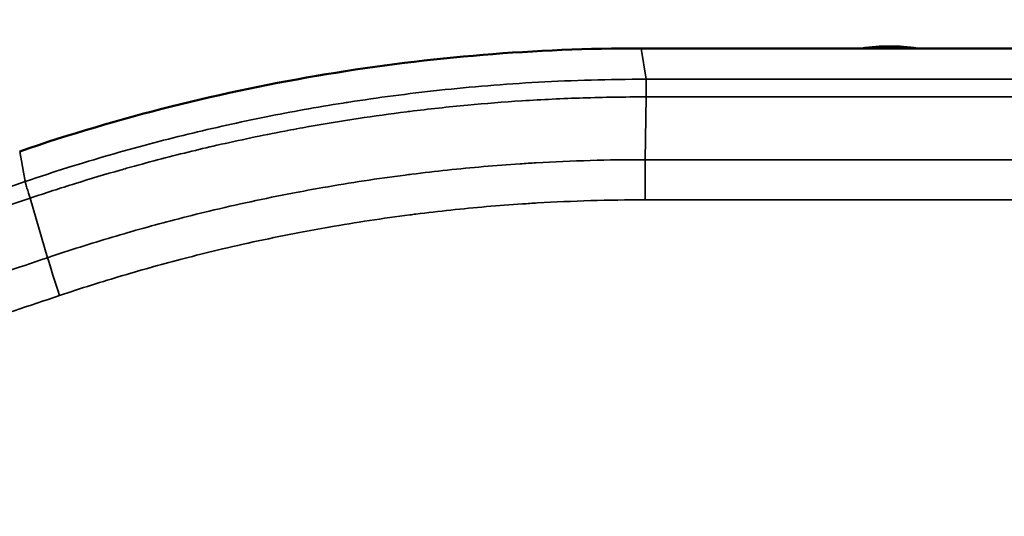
# Model space of a CAD drawing. Header units: millimetres. Extents: x 38 to 2514, y 38 to 1622.
# Tile 56 of 256: x 643 to 654, y 799 to 804. Entities that reach past the tile are written whole.
import ezdxf

# ---------------------------------------------------------------- set-up
doc = ezdxf.new("R2010")
doc.units = ezdxf.units.MM
doc.header["$LTSCALE"] = 7.692308
for name, color, linetype, lineweight in [('Dimension (ISO)', 7, 'Continuous', 25), ('Visible (ISO)', 7, 'Continuous', 50), ('Visible Narrow (ISO)', 7, 'Continuous', 35)]:
    doc.layers.add(name, color=color, linetype=linetype, lineweight=lineweight)
doc.styles.add('Note Text (ANSI)', font='tahoma.ttf')
doc.dimstyles.new('Default (ISO)', dxfattribs={"dimscale": 7.692308, "dimtxt": 1, "dimasz": 2.5, "dimexe": 3.175, "dimexo": 0, "dimgap": 0.762, "dimtad": 1, "dimrnd": 1e-08, "dimzin": 0, "dimdsep": 46, "dimtxsty": 'Note Text (ANSI)', "dimcen": 0.09, "dimdle": 10, "dimclrd": 1, "dimclre": 1, "dimclrt": 1, "dimazin": 0, "dimtfac": 3.5052, "dimtmove": 0, "dimatfit": 3, "dimfxl": 1, "dimtolj": 1, "dimtzin": 0, "dimlwd": -1, "dimlwe": -1, "dimarcsym": 0})

# ---------------------------------------------------------------- blocks, each defined once
blk = doc.blocks.new('*D5')
at = {"layer": 'Defpoints', "color": 0, "transparency": 16777216}
for p in [(472.673, 999.193), (652.449, 999.193), (598.949, 661.593)]:
    blk.add_point(p, dxfattribs=at)
at = {"layer": 'Dimension (ISO)', "color": 1, "transparency": 16777216}
for p, q in [((652.449, 999.193), (448.25, 999.193)), ((472.673, 680.823), (472.673, 979.962)), ((598.949, 661.593), (448.25, 661.593))]:
    blk.add_line(p, q, dxfattribs=at)
for points in [[(469.468, 979.962), (475.878, 979.962), (472.673, 999.193)], [(469.468, 680.823), (475.878, 680.823), (472.673, 661.593)]]:
    blk.add_solid(points, dxfattribs=at)
at = {"layer": 'Dimension (ISO)', "color": 1, "transparency": 16777216, "insert": (456.748, 776.937), "char_height": 7.69231, "attachment_point": 1, "rotation": 90, "style": 'Note Text (ANSI)'}
blk.add_mtext('\\A1;337.60 mm [13.291 in]', dxfattribs=at)

msp = doc.modelspace()

# ---------------------------------------------------------------- linework, layer by layer
at = {"layer": 'Visible (ISO)'}
msp.add_line((649.8707, 803.6718), (655.0283, 803.6718), dxfattribs=at)
msp.add_arc((652.4495, 801.6927), 2, 81.70173, 98.29827, dxfattribs=at)
msp.add_open_spline([(643.4256, 802.6041), (644.4615, 802.957), (645.5246, 803.2242), (647.6839, 803.5819), (648.7764, 803.6718), (649.8707, 803.6718)], degree=3, knots=[0.000001, 0.000001, 0.000001, 0.000001, 0.32830478, 0.32830478, 0.65660855, 0.65660855, 0.65660855, 0.65660855], dxfattribs=at)
at = {"layer": 'Visible Narrow (ISO)'}
for p, q in [((649.8707, 803.6718), (649.9238, 803.3513)), ((649.9229, 803.1685), (649.9147, 802.5178)), ((643.4256, 802.6041), (643.4835, 802.2916)), ((643.5336, 802.1186), (643.715, 801.5018)), ((649.9124, 802.1005), (654.9866, 802.1005))]:
    msp.add_line(p, q, dxfattribs=at)
for centre, major_axis, ratio, start_param, end_param in [((652.4495, 810.2832), (198.6415, 0), 0.0348995, 4.6996735, 4.7251043), ((652.4495, 810.1033), (199.0594, 0), 0.0348409, 4.699696, 4.7250815), ((649.92, 802.101), (0.0002, 0.6), 0.0126857, 0.8028551, 1.571211), ((652.4495, 809.4591), (-199.7034, 0), 0.0347606, 1.558103, 1.5834894), ((643.8658, 801.1096), (-0.1919, 0.5685), 0.0407901, 0.7959408, 1.5570274)]:
    msp.add_ellipse(centre, major_axis=major_axis, ratio=ratio, start_param=start_param, end_param=end_param, dxfattribs=at)
for points, knots in [([(643.4835, 802.2916), (643.7816, 802.3926), (644.073, 802.4834), (644.3531, 802.5643), (644.6332, 802.6452), (644.9019, 802.7164), (645.1702, 802.7817), (645.4385, 802.8471), (645.7064, 802.9066), (645.9825, 802.9618), (646.2401, 803.0133), (646.5048, 803.0611), (646.7812, 803.1048), (646.8011, 803.108), (646.8211, 803.1111), (646.8411, 803.1142), (647.1393, 803.1605), (647.4514, 803.2021), (647.7786, 803.2371), (648.1057, 803.2722), (648.448, 803.3007), (648.8056, 803.3206), (649.1632, 803.3404), (649.5362, 803.3515), (649.9238, 803.3513)], [0, 0, 0, 0, 0.1428571, 0.1428571, 0.1428571, 0.2857143, 0.2857143, 0.2857143, 0.4285714, 0.4285714, 0.4285714, 0.5618273, 0.5618273, 0.5618273, 0.5714286, 0.5714286, 0.5714286, 0.7142857, 0.7142857, 0.7142857, 0.8571429, 0.8571429, 0.8571429, 1, 1, 1, 1]), ([(649.9238, 803.3513), (649.9237, 803.3503), (649.9236, 803.347), (649.9235, 803.3415), (649.9234, 803.3376), (649.9234, 803.3326), (649.9233, 803.3265), (649.9232, 803.3179), (649.9231, 803.3071), (649.9231, 803.2942), (649.923, 803.2852), (649.923, 803.2752), (649.923, 803.2642), (649.9229, 803.2375), (649.9229, 803.2053), (649.9229, 803.1685)], [0, 0, 0, 0, 0.1947037, 0.1947037, 0.1947037, 0.3333333, 0.3333333, 0.3333333, 0.528959, 0.528959, 0.528959, 0.6666667, 0.6666667, 0.6666667, 1, 1, 1, 1]), ([(643.5336, 802.1186), (643.6919, 802.1722), (643.8485, 802.223), (644.1606, 802.32), (644.316, 802.3661), (644.4905, 802.4158), (644.5128, 802.4221), (644.535, 802.4283), (644.6433, 802.4587), (644.7499, 802.4876), (644.9625, 802.5435), (645.0686, 802.5704), (645.273, 802.6205), (645.3715, 802.6438), (645.4713, 802.6667), (645.4723, 802.6669), (645.5893, 802.6936), (645.7059, 802.7192), (645.9398, 802.7683), (646.0571, 802.7918), (646.2583, 802.8303), (646.3413, 802.8456), (646.4263, 802.8607), (646.4272, 802.8609), (646.5931, 802.8904), (646.7623, 802.9183), (647.0998, 802.9694), (647.2677, 802.9927), (647.4513, 803.0156), (647.4626, 803.0171), (647.474, 803.0185), (647.668, 803.0424), (647.8676, 803.0641), (648.2557, 803.1002), (648.4438, 803.1151), (648.6364, 803.1275), (648.8434, 803.1408), (649.0549, 803.1511), (649.483, 803.1649), (649.7001, 803.1686), (649.9222, 803.1685), (649.9229, 803.1685)], [0, 0, 0, 0, 0.0767177, 0.0767177, 0.1551425, 0.1551425, 0.1666667, 0.1666667, 0.1666667, 0.2228032, 0.2228032, 0.2797098, 0.2797098, 0.3328142, 0.3328142, 0.3333333, 0.3333333, 0.3956964, 0.3956964, 0.4571519, 0.4571519, 0.4995453, 0.4995453, 0.5, 0.5, 0.5831371, 0.5831371, 0.6615162, 0.6615162, 0.6666667, 0.6666667, 0.6666667, 0.7546371, 0.7546371, 0.8330007, 0.8333333, 0.8333333, 0.9175396, 0.9175396, 0.9997375, 1, 1, 1, 1]), ([(649.9147, 802.5178), (649.9146, 802.5178), (649.9146, 802.5178), (649.7214, 802.5179), (649.5309, 802.515), (649.1534, 802.504), (648.9664, 802.4958), (648.7275, 802.4819), (648.6718, 802.4785), (648.4881, 802.4662), (648.3618, 802.4566), (648.1111, 802.4349), (647.9866, 802.4229), (647.7387, 802.3966), (647.6152, 802.3823), (647.4697, 802.364), (647.4473, 802.3612), (647.2823, 802.3399), (647.1399, 802.3199), (646.8558, 802.2767), (646.7139, 802.2536), (646.4661, 802.2103), (646.3605, 802.1909), (646.1115, 802.1431), (645.9676, 802.1138), (645.6796, 802.0517), (645.5355, 802.019), (645.2717, 801.9557), (645.1526, 801.9259), (644.8208, 801.8396), (644.605, 801.7797), (644.1656, 801.649), (643.9419, 801.5783), (643.715, 801.5017)], [0.00000025, 0.00000025, 0.00000025, 0.00000025, 0.00000047, 0.00000047, 0.08583696, 0.08583696, 0.17320526, 0.17320526, 0.2, 0.2, 0.26224799, 0.26224799, 0.32512408, 0.32512408, 0.38848819, 0.38848819, 0.4, 0.4, 0.4734124, 0.4734124, 0.54626118, 0.54626118, 0.6, 0.6, 0.67221151, 0.67221151, 0.74292193, 0.74292193, 0.8, 0.8, 0.89999408, 0.89999408, 1, 1, 1, 1]), ([(622.6915, 796.911), (624.8043, 797.295), (626.8314, 797.7113), (628.7825, 798.1524), (630.7337, 798.5934), (632.6087, 799.0596), (634.3749, 799.5326), (636.1412, 800.0056), (637.7987, 800.4851), (639.3193, 800.9501), (640.84, 801.415), (642.2238, 801.8649), (643.4835, 802.2916)], [0, 0, 0, 0, 0.25, 0.25, 0.25, 0.5, 0.5, 0.5, 0.75, 0.75, 0.75, 1, 1, 1, 1]), ([(643.4835, 802.2916), (643.4832, 802.2904), (643.4836, 802.2871), (643.4848, 802.2817), (643.4856, 802.278), (643.4868, 802.2732), (643.4883, 802.2674), (643.4905, 802.2591), (643.4934, 802.2487), (643.497, 802.2364), (643.4995, 802.228), (643.5022, 802.2187), (643.5053, 802.2085), (643.5098, 802.1937), (643.515, 802.1771), (643.5207, 802.1589), (643.5247, 802.1463), (643.529, 802.1328), (643.5336, 802.1186)], [0, 0, 0, 0, 0.19557906, 0.19557906, 0.19557906, 0.33333333, 0.33333333, 0.33333333, 0.53122302, 0.53122302, 0.53122302, 0.66666667, 0.66666667, 0.66666667, 0.863166, 0.863166, 0.863166, 1, 1, 1, 1]), ([(622.6758, 796.7279), (623.4134, 796.8617), (624.141, 796.9996), (625.5874, 797.2848), (626.306, 797.4322), (627.2114, 797.6249), (627.4068, 797.6669), (628.2104, 797.8413), (628.8125, 797.9761), (630.0139, 798.2527), (630.6129, 798.3947), (631.5456, 798.6219), (631.8854, 798.7059), (632.904, 798.9617), (633.5726, 799.1348), (634.9089, 799.4905), (635.5753, 799.6731), (636.3047, 799.8783), (636.3845, 799.9008), (637.0879, 800.1), (637.6956, 800.2765), (638.9188, 800.64), (639.5317, 800.8267), (640.1667, 801.0244), (640.2104, 801.0381), (640.7431, 801.2045), (641.2171, 801.3554), (642.1423, 801.6548), (642.5932, 801.8033), (643.1997, 802.006), (643.3677, 802.0625), (643.5336, 802.1186)], [0, 0, 0, 0, 0.08715052, 0.08715052, 0.17555604, 0.17555604, 0.2, 0.2, 0.27645612, 0.27645612, 0.35457877, 0.35457877, 0.4, 0.4, 0.49207236, 0.49207236, 0.5881525, 0.5881525, 0.6, 0.6, 0.69292484, 0.69292484, 0.7925989, 0.7925989, 0.8, 0.8, 0.882926, 0.882926, 0.96711635, 0.96711635, 1, 1, 1, 1]), ([(649.9124, 802.1008), (649.7217, 802.1011), (649.5338, 802.0983), (649.3492, 802.0929), (649.1614, 802.0874), (648.977, 802.0793), (648.7968, 802.0689), (648.7445, 802.0659), (648.6925, 802.0626), (648.6409, 802.0592), (648.5144, 802.0509), (648.39, 802.0414), (648.2671, 802.0309), (648.1429, 802.0202), (648.0204, 802.0084), (647.8987, 801.9955), (647.7761, 801.9825), (647.6545, 801.9685), (647.5331, 801.9532), (647.5134, 801.9507), (647.4936, 801.9482), (647.4739, 801.9457), (647.3336, 801.9276), (647.1935, 801.908), (647.0532, 801.8868), (646.9139, 801.8657), (646.7744, 801.843), (646.6341, 801.8185), (646.5323, 801.8008), (646.4301, 801.7822), (646.3274, 801.7625), (646.1865, 801.7356), (646.0445, 801.7068), (645.9009, 801.6759), (645.7604, 801.6457), (645.6183, 801.6135), (645.4742, 801.579), (645.3608, 801.5518), (645.2462, 801.5233), (645.1302, 801.4932), (644.9233, 801.4395), (644.7119, 801.381), (644.4967, 801.3172), (644.2815, 801.2534), (644.0624, 801.1843), (643.84, 801.1096)], [0.00000003, 0.00000003, 0.00000003, 0.00000003, 0.08645496, 0.08645496, 0.08645496, 0.1744723, 0.1744723, 0.1744723, 0.2, 0.2, 0.2, 0.26262586, 0.26262586, 0.26262586, 0.32588485, 0.32588485, 0.32588485, 0.38963232, 0.38963232, 0.38963232, 0.4, 0.4, 0.4, 0.4737505, 0.4737505, 0.4737505, 0.54693194, 0.54693194, 0.54693194, 0.6, 0.6, 0.6, 0.67272691, 0.67272691, 0.67272691, 0.74393478, 0.74393478, 0.74393478, 0.8, 0.8, 0.8, 0.9, 0.9, 0.9, 1, 1, 1, 1]), ([(643.715, 801.5017), (643.0818, 801.2881), (642.4535, 801.081), (641.8312, 800.8803), (641.2, 800.6768), (640.5749, 800.4799), (639.957, 800.2896), (639.4001, 800.118), (638.849, 799.9519), (638.3045, 799.791), (637.9753, 799.6937), (637.6484, 799.5984), (637.3236, 799.5049), (636.8897, 799.38), (636.4593, 799.2583), (636.0315, 799.1393), (635.6012, 799.0197), (635.1735, 798.9028), (634.7471, 798.7884), (634.3189, 798.6735), (633.892, 798.561), (633.4655, 798.4506), (633.3801, 798.4285), (633.2948, 798.4065), (633.2094, 798.3845), (632.7898, 798.2767), (632.3702, 798.1708), (631.9497, 798.0666), (631.7404, 798.0148), (631.5309, 797.9634), (631.3209, 797.9124), (630.9012, 797.8103), (630.4799, 797.7099), (630.0559, 797.6108), (629.6358, 797.5126), (629.2129, 797.4157), (628.7863, 797.3199), (628.5647, 797.2702), (628.3421, 797.2208), (628.1183, 797.1717), (627.5271, 797.0419), (626.9279, 796.9141), (626.3214, 796.7887), (625.9335, 796.7086), (625.5426, 796.6294), (625.149, 796.5513), (624.5484, 796.4322), (623.9415, 796.3157), (623.3293, 796.2022), (623.1197, 796.1633), (622.9094, 796.1248), (622.6986, 796.0867)], [0.00000123, 0.00000123, 0.00000123, 0.00000123, 0.08536493, 0.08536493, 0.08536493, 0.17195532, 0.17195532, 0.17195532, 0.25, 0.25, 0.25, 0.29719251, 0.29719251, 0.29719251, 0.36021978, 0.36021978, 0.36021978, 0.42359433, 0.42359433, 0.42359433, 0.48725796, 0.48725796, 0.48725796, 0.5, 0.5, 0.5, 0.56264979, 0.56264979, 0.56264979, 0.59382524, 0.59382524, 0.59382524, 0.65615063, 0.65615063, 0.65615063, 0.71791419, 0.71791419, 0.71791419, 0.75, 0.75, 0.75, 0.83474361, 0.83474361, 0.83474361, 0.88895364, 0.88895364, 0.88895364, 0.97167633, 0.97167633, 0.97167633, 1, 1, 1, 1]), ([(643.84, 801.1096), (643.2097, 800.8974), (642.5842, 800.6915), (641.9646, 800.4919), (641.3357, 800.2894), (640.7129, 800.0935), (640.0972, 799.904), (639.528, 799.7288), (638.9649, 799.5593), (638.4087, 799.3952), (638.0784, 799.2978), (637.7506, 799.2023), (637.4248, 799.1086), (636.9901, 798.9837), (636.5589, 798.8619), (636.1302, 798.7429), (635.699, 798.6232), (635.2704, 798.5063), (634.8433, 798.3918), (634.4142, 798.2768), (633.9865, 798.1642), (633.5591, 798.0537), (633.471, 798.0309), (633.3828, 798.0082), (633.2947, 797.9856), (632.8742, 797.8777), (632.4539, 797.7718), (632.0326, 797.6676), (631.822, 797.6155), (631.6112, 797.5638), (631.4, 797.5126), (630.9795, 797.4105), (630.5574, 797.31), (630.1326, 797.2108), (629.7118, 797.1125), (629.2882, 797.0156), (628.8608, 796.9198), (628.6364, 796.8695), (628.411, 796.8195), (628.1844, 796.7698), (627.5882, 796.6391), (626.9838, 796.5104), (626.3721, 796.3841), (625.9861, 796.3044), (625.5971, 796.2257), (625.2054, 796.1481), (624.6003, 796.0282), (623.9887, 795.9109), (623.3717, 795.7966), (623.1627, 795.7579), (622.9531, 795.7195), (622.7428, 795.6815)], [0.00000004, 0.00000004, 0.00000004, 0.00000004, 0.08465358, 0.08465358, 0.08465358, 0.17057263, 0.17057263, 0.17057263, 0.25, 0.25, 0.25, 0.29715534, 0.29715534, 0.29715534, 0.36007137, 0.36007137, 0.36007137, 0.42333727, 0.42333727, 0.42333727, 0.48688902, 0.48688902, 0.48688902, 0.5, 0.5, 0.5, 0.56253466, 0.56253466, 0.56253466, 0.59378438, 0.59378438, 0.59378438, 0.65599425, 0.65599425, 0.65599425, 0.71763298, 0.71763298, 0.71763298, 0.75, 0.75, 0.75, 0.83513049, 0.83513049, 0.83513049, 0.8888586, 0.8888586, 0.8888586, 0.97187698, 0.97187698, 0.97187698, 1, 1, 1, 1])]:
    msp.add_open_spline(points, degree=3, knots=knots, dxfattribs=at)

# ---------------------------------------------------------------- dimensions: what is measured, and where the dimension line sits
at = {"layer": 'Dimension (ISO)', "color": 1, "true_color": 0xff0000}
dim = msp.add_linear_dim(base=(472.6727, 999.1927), p1=(598.9495, 661.5927), p2=(652.4495, 999.1927), angle=90, text='<> mm [13.291 in]', dimstyle='Default (ISO)', override={"dimgap": 0.762, "dimdec": 2, "dimpost": '', "dimtol": 0, "dimlim": 0, "dimtp": 0, "dimtm": 0, "dimtdec": 2, "dimtofl": 0, "dimatfit": 1}, dxfattribs=at)
dim.commit()
dim.dimension.update_dxf_attribs({"geometry": '*D5', "text_midpoint": (472.6727, 830.3927), "dimtype": 160})

doc.saveas('drawing.dxf')
